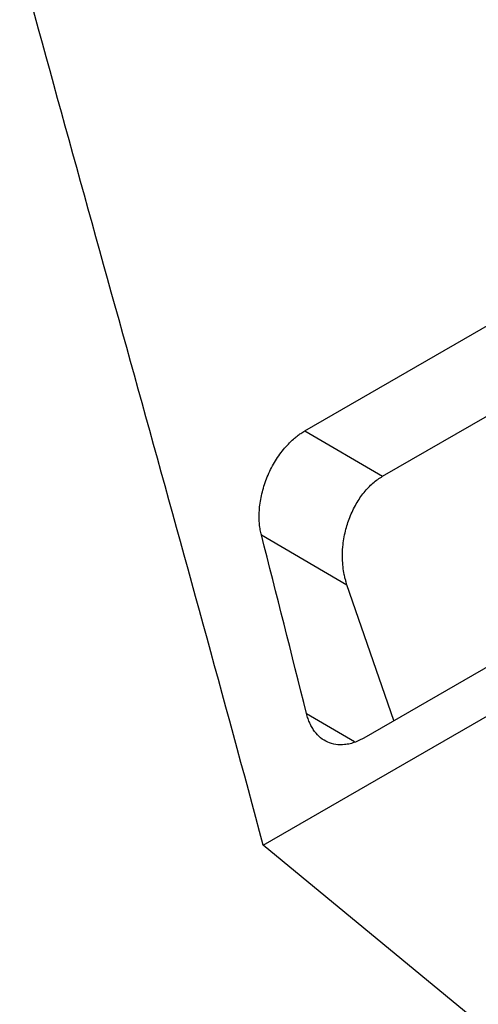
# Model space of a CAD drawing. Header units: millimetres. Extents: x 156922 to 157823, y 112322 to 113312.
# Tile 16 of 123: x 157626 to 157650, y 112381 to 112435. Entities that reach past the tile are written whole.
import ezdxf

# ---------------------------------------------------------------- set-up
doc = ezdxf.new("R2010")
doc.units = ezdxf.units.MM

msp = doc.modelspace()

# ---------------------------------------------------------------- linework, layer by layer
at = {"color": 7, "linetype": 'Continuous', "lineweight": 25}
for p, q in [((157645.224, 112410.105), (157710.245, 112447.64)), ((157640.998, 112412.56), (157674.007, 112431.615)), ((157675.888, 112414.192), (157644.201, 112395.9)), ((157640.998, 112412.56), (157645.224, 112410.105)), ((157638.752, 112390.093), (157676.147, 112411.681)), ((157638.648, 112406.919), (157643.293, 112404.22)), ((157645.838, 112396.845), (157643.293, 112404.22)), ((157641.098, 112397.229), (157643.692, 112395.721)), ((157668.536, 112365.528), (157638.752, 112390.093))]:
    msp.add_line(p, q, dxfattribs=at)
for points in [[(157638.752, 112390.093), (157634.474, 112406.037), (157629.906, 112422.113), (157625.541, 112438.097)], [(157641.098, 112397.229), (157640.29, 112400.455), (157639.472, 112403.686), (157638.648, 112406.919)]]:
    msp.add_open_spline(points, degree=3, dxfattribs=at)
for points, knots in [([(157638.648, 112406.919), (157638.637, 112406.965), (157638.614, 112407.058), (157638.587, 112407.202), (157638.565, 112407.349), (157638.548, 112407.499), (157638.53, 112407.727), (157638.525, 112408.039), (157638.55, 112408.439), (157638.608, 112408.846), (157638.727, 112409.393), (157638.955, 112410.082), (157639.279, 112410.735), (157639.588, 112411.217), (157639.84, 112411.552), (157640.109, 112411.858), (157640.362, 112412.1), (157640.592, 112412.289), (157640.793, 112412.436), (157640.93, 112412.518), (157640.998, 112412.56)], [0, 0, 0, 0, 0.025198, 0.050311, 0.075387, 0.100469, 0.125604, 0.187494, 0.249351, 0.311055, 0.372721, 0.496947, 0.62349, 0.686392, 0.74922, 0.811701, 0.874161, 0.916126, 0.957996, 1, 1, 1, 1]), ([(157643.293, 112404.22), (157643.278, 112404.266), (157643.243, 112404.371), (157643.192, 112404.554), (157643.097, 112404.965), (157643.033, 112405.547), (157643.059, 112406.347), (157643.187, 112407.107), (157643.434, 112407.896), (157643.775, 112408.607), (157644.135, 112409.135), (157644.449, 112409.494), (157644.698, 112409.731), (157644.956, 112409.939), (157645.135, 112410.049), (157645.224, 112410.105)], [0, 0, 0, 0, 0.0236516, 0.0540172, 0.0910959, 0.2232368, 0.3177333, 0.4407854, 0.5513051, 0.668901, 0.7807808, 0.8361996, 0.8911862, 0.9457747, 1, 1, 1, 1]), ([(157644.201, 112395.9), (157644.152, 112395.872), (157644.053, 112395.817), (157643.903, 112395.746), (157643.755, 112395.685), (157643.606, 112395.634), (157643.458, 112395.594), (157643.31, 112395.563), (157643.048, 112395.527), (157642.68, 112395.533), (157642.241, 112395.661), (157641.853, 112395.901), (157641.581, 112396.189), (157641.397, 112396.467), (157641.276, 112396.699), (157641.175, 112396.952), (157641.124, 112397.136), (157641.098, 112397.229)], [0, 0, 0, 0, 0.036974, 0.073745, 0.110418, 0.147093, 0.183875, 0.220866, 0.258166, 0.382366, 0.506286, 0.628279, 0.750625, 0.812946, 0.874965, 0.937159, 1, 1, 1, 1])]:
    msp.add_open_spline(points, degree=3, knots=knots, dxfattribs=at)

doc.saveas('drawing.dxf')
